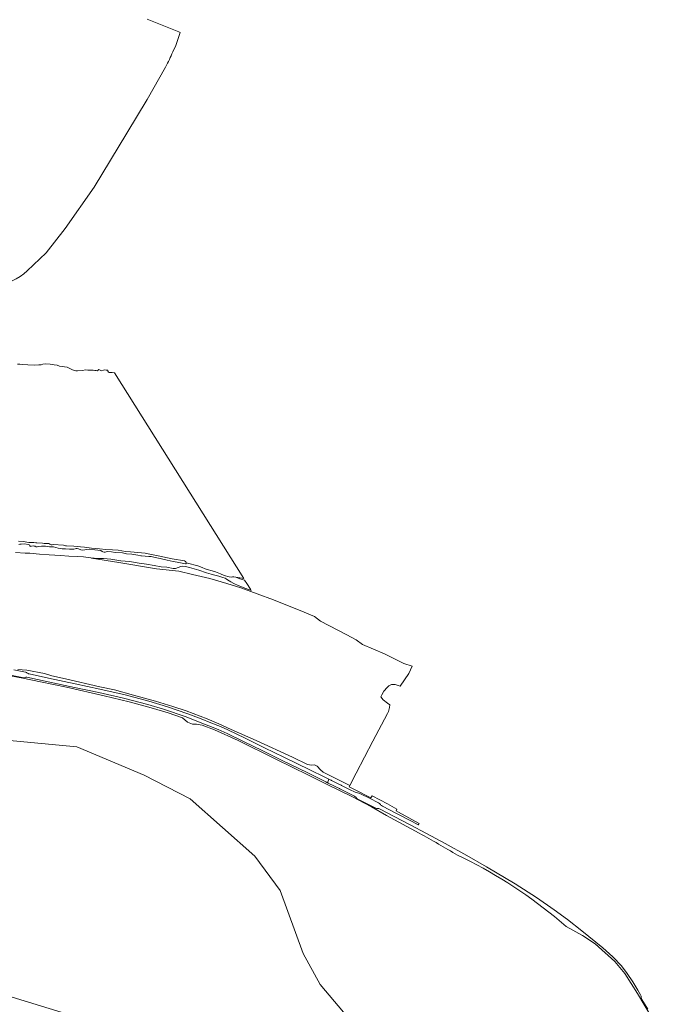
# Model space of a CAD drawing. Header units: metres. Extents: x 200176 to 205485, y 394066 to 399855.
# Tile 163 of 230: x 204772 to 205309, y 395248 to 396083. Entities that reach past the tile are written whole.
import ezdxf

# ---------------------------------------------------------------- set-up
doc = ezdxf.new("R2010")
doc.units = ezdxf.units.M
for name, color, linetype, lineweight in [('B-WE-GR-BOUWLAND-GV', 80, 'Continuous', 13), ('B-WE-GR-GRAS-GV', 60, 'Continuous', 13), ('B-WE-OG-WATER-GV', 130, 'Continuous', 18), ('B-WE-OG-WEG-GV', 7, 'Continuous', 18), ('B-WE-VH-VERHARDING_ASFALT-GV', 252, 'Continuous', 18), ('B-WE-VH-VERHARDING_OPEN-GV', 252, 'Continuous', 18)]:
    doc.layers.add(name, color=color, linetype=linetype, lineweight=lineweight)

msp = doc.modelspace()

# ---------------------------------------------------------------- linework, layer by layer
at = {"layer": 'B-WE-GR-BOUWLAND-GV', "flags": 128}
for points in [[(204901.726, 396055.786), (204904.28, 396061.102), (204908.007, 396072.296), (204906.899, 396072.74), (204906.869, 396072.752), (204879.918, 396083.565)], [(204778.339, 395870.077), (204794.356, 395885.391), (204810.574, 395905.996), (204835.176, 395941.014), (204862.752, 395986.957), (204880.056, 396015.435), (204895.712, 396042.923)], [(204770.398, 395532.099), (204773.885, 395531.735), (204777.896, 395531.564), (204792.877, 395528.729), (204799.202, 395526.614), (204810.824, 395524.001), (204839.922, 395517.459), (204852.451, 395514.908), (204868.544, 395510.395), (204886.981, 395505.224), (204901.724, 395500.803), (204913.196, 395496.937), (204931.014, 395490.329), (204940.781, 395485.965), (204951.406, 395481.217), (204972.568, 395471.792), (205003.29, 395457.704), (205016.136, 395451.421), (205019.44, 395450.973), (205022.048, 395451.081), (205024.35, 395450.215), (205027.161, 395447.09), (205029.433, 395444.918), (205052.1, 395433.833), (205057.377, 395444.062), (205071.479, 395471.189), (205083.896, 395494.66), (205084.839, 395496.406), (205085.593, 395499.807), (205085.952, 395502.074), (205083.871, 395503.591), (205080.193, 395506.275), (205078.37, 395508.802), (205079.166, 395510.69), (205080.789, 395513.737), (205083.581, 395516.894), (205085.171, 395518.219), (205087.391, 395519.412), (205090.374, 395519.379), (205094.781, 395517.822), (205101.889, 395528.796), (205104.963, 395534.768), (205097.797, 395537.124), (205081.26, 395545.204), (205062.746, 395553.371), (205057.353, 395557.285), (205049.35, 395561.425), (205026.971, 395573.004), (205021.964, 395577.103), (205013.114, 395580.671), (204987.151, 395591.14), (204959.542, 395601.399), (204947.619, 395604.96), (204933.172, 395609.094), (204918.605, 395612.734), (204906.843, 395615.362), (204888.034, 395617.547), (204855.917, 395622.806), (204832.943, 395626.568), (204832.372, 395626.706), (204826.153, 395627.504), (204820.589, 395627.875), (204813.528, 395628.203), (204806.543, 395628.741), (204796.823, 395629.414), (204788.64, 395629.944), (204780.44, 395630.623), (204776.462, 395630.694), (204768.405, 395631.359)]]:
    msp.add_lwpolyline(points, dxfattribs=at)
at = {"layer": 'B-WE-GR-BOUWLAND-GV'}
for points in [[(204895.712, 396042.923, 0.0314113), (204901.726, 396055.786)], [(204750.558, 395857.907, 0.1799538), (204778.339, 395870.077)]]:
    msp.add_lwpolyline(points, format="xyb", dxfattribs=at)
at = {"layer": 'B-WE-GR-GRAS-GV', "flags": 128}
for points in [[(204910.143, 395491.148), (204897.91, 395495.31), (204883.37, 395499.647), (204864.781, 395504.689), (204843.438, 395509.856), (204811.593, 395517.125), (204789.442, 395521.662), (204774.688, 395524.713), (204758.194, 395527.897)], [(205281.401, 394983.128), (205213.075, 395063.889), (205078.455, 395203.635), (205026.747, 395264.972), (205012.308, 395291.32), (204992.776, 395344.6), (204971.319, 395373.705), (204916.56, 395422.437), (204877.404, 395442.426), (204820.253, 395466.428), (204640.221, 395483.305), (204561.521, 395488.429), (204500.349, 395488.272), (204446.224, 395490.366), (204446.699, 395517.497), (204446.559, 395519.538), (204434.528, 395517.606), (204434.433, 395517.588), (204415.394, 395514.077)], [(205110.867, 395393.364), (205082.978, 395408.291), (205070.249, 395415.539), (205053.56, 395424.249), (205032.294, 395434.789), (205016.981, 395442.428), (204989.283, 395455.994), (204957.203, 395471.722), (204937.257, 395480.839), (204926.835, 395484.942), (204921.774, 395485.594), (204918.621, 395485.669), (204914.329, 395487.503), (204910.143, 395491.148)], [(204420.26, 395483.516), (204431.246, 395318.261), (204431.051, 395310.026), (204454.791, 395310.817), (204573.854, 395317.167), (204680.216, 395296.53), (204684.979, 395282.242), (204761.973, 395255.254), (204870.717, 395221.917), (205011.211, 395131.429), (205039.786, 395128.254), (205067.567, 395112.379), (205083.442, 395111.585), (205116.78, 395086.979), (205247.749, 394964.741), (205261.242, 394964.741), (205280.292, 394982.204), (205281.401, 394983.128)], [(204640.221, 395483.305), (204820.253, 395466.428), (204877.404, 395442.426), (204916.56, 395422.437), (204971.319, 395373.705), (204992.776, 395344.6), (205012.308, 395291.32), (205026.747, 395264.972), (205078.455, 395203.635)], [(205309.408, 395235.05), (205295.983, 395257.46), (205285.273, 395274.223), (205276.636, 395284.531), (205260.11, 395299.388), (205249.332, 395306.528), (205235.503, 395314.063), (205225.64, 395322.509)], [(205281.401, 394983.128), (205280.292, 394982.204), (205261.242, 394964.741), (205247.749, 394964.741), (205116.78, 395086.979), (205083.442, 395111.585), (205067.567, 395112.379), (205039.786, 395128.254), (205011.211, 395131.429), (204870.717, 395221.917), (204761.973, 395255.254), (204684.979, 395282.242), (204680.216, 395296.53), (204573.854, 395317.167), (204454.791, 395310.817), (204431.051, 395310.026), (204431.049, 395309.951), (204430.891, 395304.424), (204430.418, 395290.941)]]:
    msp.add_lwpolyline(points, dxfattribs=at)
at = {"layer": 'B-WE-GR-GRAS-GV'}
for points in [[(205143.284, 395374.644, 0.0031478), (205110.867, 395393.364)], [(205225.64, 395322.509, 0.0599351), (205143.284, 395374.644)]]:
    msp.add_lwpolyline(points, format="xyb", dxfattribs=at)
at = {"layer": 'B-WE-OG-WATER-GV', "flags": 128}
msp.add_lwpolyline([(204770.839, 395640.851), (204775.246, 395640.666), (204778.066, 395639.93), (204779.645, 395639.599), (204783.852, 395639.721), (204785.557, 395639.571), (204786.516, 395639.371), (204791.274, 395639.171), (204792.775, 395638.887), (204796.663, 395638.752), (204797.417, 395638.418), (204798.656, 395637.864), (204799.515, 395637.891), (204800.309, 395638.167), (204809.064, 395637.515), (204810.88, 395637.047), (204811.728, 395637.017), (204817.715, 395636.502), (204823.408, 395635.99), (204826.898, 395635.643), (204832.952, 395635.026), (204839.513, 395634.302), (204844.868, 395633.86), (204850.642, 395633.596), (204855.443, 395633.181), (204861.595, 395632.19), (204865.844, 395631.95), (204875.128, 395631.011), (204878.235, 395630.803), (204882.352, 395629.877), (204889.502, 395628.498), (204901.191, 395625.998), (204911.656, 395624.06), (204912.492, 395623.655), (204912.878, 395623.21), (204913.129, 395622.506), (204914.321, 395622.235), (204922.991, 395619.892), (204926.805, 395618.419), (204929.385, 395617.365), (204931.026, 395616.974), (204935.281, 395615.843), (204938.111, 395614.978), (204942.267, 395613.063), (204945.426, 395611.775), (204949.557, 395610.51), (204951.25, 395610.446), (204952.512, 395610.633), (204953.551, 395610.673), (204955.242, 395610.368), (204961.92, 395609.112), (204852.318, 395783.701), (204850.495, 395783.855), (204847.684, 395783.984), (204847.214, 395784.269), (204846.652, 395785.014), (204846.726, 395785.582), (204846.28, 395785.809), (204845.369, 395785.955), (204843.958, 395786.07), (204842.991, 395785.734), (204841.73, 395785.28), (204840.631, 395785.6), (204839.706, 395786.107), (204839.122, 395786.319), (204838.447, 395785.877), (204837.701, 395785.315), (204836.74, 395785.65), (204836.498, 395785.566), (204835.585, 395785.488), (204834.28, 395785.895), (204832.18, 395785.931), (204829.804, 395785.934), (204827.893, 395786.019), (204824.808, 395785.633), (204820.965, 395785.27), (204819.674, 395785.315), (204816.806, 395786.184), (204815.075, 395787.128), (204812.091, 395788.514), (204805.762, 395789.344), (204803.701, 395789.998), (204801.209, 395790.519), (204797.718, 395790.98), (204793.983, 395791.132), (204791.415, 395790.862), (204790.17, 395790.27), (204788.207, 395790.321), (204784.177, 395790.132), (204778.841, 395790.35), (204774.384, 395790.698), (204772.01, 395790.926), (204770.134, 395790.959)], dxfattribs=at)
at = {"layer": 'B-WE-OG-WEG-GV', "flags": 128}
for points in [[(204767.051, 395531.906), (204776.721, 395529.918), (204777.243, 395529.79), (204777.631, 395529.628), (204778.097, 395529.326), (204778.99, 395528.754), (204779.425, 395528.437), (204779.898, 395528.289), (204796.292, 395524.707), (204818.926, 395519.895), (204840.01, 395515.402), (204861.366, 395510.6), (204881.595, 395505.207), (204897.263, 395500.518), (204914.683, 395494.532), (204925.92, 395490.188), (204934.151, 395486.928), (204942.17, 395483.59), (204948.511, 395480.862), (204963.163, 395473.717), (204979.496, 395465.702), (204996.078, 395457.653), (205017.989, 395446.971), (205030.9, 395440.65), (205034.283, 395438.977), (205035.353, 395438.49), (205035.89, 395438.179), (205036.074, 395438.086), (205036.286, 395437.979), (205039.254, 395436.481), (205042.669, 395434.806), (205042.748, 395434.767), (205043.238, 395434.523), (205044.01, 395434.149), (205044.543, 395433.884), (205044.781, 395433.766), (205051.674, 395430.278), (205056.538, 395428.012), (205057.561, 395427.651), (205058.521, 395427.44), (205059.683, 395427.292), (205060.527, 395426.987), (205061.633, 395426.411), (205068.575, 395422.969), (205076.39, 395418.98), (205077.136, 395418.48), (205077.853, 395417.603), (205078.391, 395417.005), (205078.85, 395416.743), (205079.704, 395416.296), (205091.078, 395410.294), (205104.799, 395403.034), (205110.029, 395400.249), (205110.773, 395401.614), (205093.369, 395411.095), (205091.247, 395412.184), (205091.845, 395413.504), (205083.792, 395418.196), (205077.553, 395421.548), (205070.892, 395425.048), (205069.831, 395423.171), (205056.559, 395429.98), (205051.462, 395432.595), (205052.1, 395433.833), (205029.433, 395444.918), (205027.161, 395447.09), (205024.35, 395450.215), (205022.048, 395451.081), (205019.44, 395450.973), (205016.136, 395451.421), (205003.29, 395457.704), (204972.568, 395471.792), (204951.406, 395481.217), (204940.781, 395485.965), (204931.014, 395490.329), (204913.196, 395496.937), (204901.724, 395500.803), (204886.981, 395505.224), (204868.544, 395510.395), (204852.451, 395514.908), (204839.922, 395517.459), (204810.824, 395524.001), (204799.202, 395526.614), (204792.877, 395528.729), (204777.896, 395531.564), (204773.885, 395531.735), (204770.398, 395532.099)], [(204758.194, 395527.897), (204774.688, 395524.713), (204789.442, 395521.662), (204811.593, 395517.125), (204843.438, 395509.856), (204864.781, 395504.689), (204883.37, 395499.647), (204897.91, 395495.31), (204910.143, 395491.148), (204914.329, 395487.503), (204918.621, 395485.669), (204921.774, 395485.594), (204926.835, 395484.942), (204937.257, 395480.839), (204957.203, 395471.722), (204989.283, 395455.994), (205016.981, 395442.428), (205032.294, 395434.789), (205053.56, 395424.249), (205070.249, 395415.539), (205082.978, 395408.291), (205110.867, 395393.364)], [(205304.759, 395244.019), (205299.795, 395252.367), (205299.274, 395253.295), (205299.165, 395254.057), (205299.003, 395255.087), (205298.516, 395256.117), (205296.223, 395260.168), (205291.985, 395267.188), (205287.307, 395274.253), (205282.312, 395280.689), (205275.039, 395288.528), (205266.605, 395296.02), (205254.76, 395305.567), (205248.733, 395310.408), (205236.558, 395320.016), (205225.388, 395328.251), (205210.43, 395338.652), (205192.182, 395350.342), (205168.01, 395364.861), (205151.279, 395374.238), (205132.72, 395384.422), (205116.989, 395393.03), (205103.19, 395400.366), (205089.705, 395407.491), (205077.806, 395413.679), (205077.219, 395413.956), (205076.657, 395414.101), (205075.43, 395414.083), (205075.056, 395414.156), (205074.524, 395414.29), (205066.708, 395418.202), (205058.649, 395422.233), (205058.235, 395422.388), (205057.871, 395422.752), (205057.033, 395423.719), (205056.536, 395424.15), (205056.055, 395424.51), (205050.771, 395427.235), (205043.577, 395430.866), (205043.152, 395431.083), (205042.727, 395431.3), (205041.361, 395431.974), (205041.286, 395432.011), (205037.802, 395433.636), (205034.702, 395435.192), (205034.615, 395435.236), (205034.191, 395435.426), (205033.72, 395435.649), (205033.245, 395435.895), (205032.901, 395436.062), (205032.557, 395436.23), (205031.635, 395436.703), (205029.212, 395437.948), (205016.255, 395444.398), (204994.574, 395454.96), (204977.593, 395463.248), (204962.353, 395470.67), (204947.816, 395477.736), (204940.155, 395481.132), (204932.317, 395484.348), (204924.992, 395487.23), (204913.265, 395491.815), (204893.925, 395498.382), (204880.653, 395502.3), (204859.846, 395507.803), (204838.984, 395512.516), (204818.431, 395516.863), (204796.161, 395521.593), (204778.104, 395525.511), (204777.578, 395525.582), (204777.127, 395525.424), (204776.422, 395525.2), (204776.02, 395525.096), (204775.465, 395525.071), (204765.672, 395527.074)], [(205225.64, 395322.509), (205235.503, 395314.063), (205249.332, 395306.528), (205260.11, 395299.388), (205276.636, 395284.531), (205285.273, 395274.223), (205295.983, 395257.46), (205309.408, 395235.05)]]:
    msp.add_lwpolyline(points, dxfattribs=at)
at = {"layer": 'B-WE-OG-WEG-GV'}
for points in [[(205110.867, 395393.364, -0.0031478), (205143.284, 395374.644)], [(205143.284, 395374.644, -0.0599351), (205225.64, 395322.509)]]:
    msp.add_lwpolyline(points, format="xyb", dxfattribs=at)
at = {"layer": 'B-WE-VH-VERHARDING_ASFALT-GV', "flags": 128}
msp.add_lwpolyline([(204765.672, 395527.074), (204775.465, 395525.071), (204776.02, 395525.096), (204776.422, 395525.2), (204777.127, 395525.424), (204777.578, 395525.582), (204778.104, 395525.511), (204796.161, 395521.593), (204818.431, 395516.863), (204838.984, 395512.516), (204859.846, 395507.803), (204880.653, 395502.3), (204893.925, 395498.382), (204913.265, 395491.815), (204924.992, 395487.23), (204932.317, 395484.348), (204940.155, 395481.132), (204947.816, 395477.736), (204962.353, 395470.67), (204977.593, 395463.248), (204994.574, 395454.96), (205016.255, 395444.398), (205029.212, 395437.948), (205031.635, 395436.703), (205032.557, 395436.23), (205032.901, 395436.062), (205034.283, 395438.977), (205030.9, 395440.65), (205017.989, 395446.971), (204996.078, 395457.653), (204979.496, 395465.702), (204963.163, 395473.717), (204948.511, 395480.862), (204942.17, 395483.59), (204934.151, 395486.928), (204925.92, 395490.188), (204914.683, 395494.532), (204897.263, 395500.518), (204881.595, 395505.207), (204861.366, 395510.6), (204840.01, 395515.402), (204818.926, 395519.895), (204796.292, 395524.707), (204779.898, 395528.289), (204779.425, 395528.437), (204778.99, 395528.754), (204778.097, 395529.326), (204777.631, 395529.628), (204777.243, 395529.79), (204776.721, 395529.918), (204767.051, 395531.906)], dxfattribs=at)
at = {"layer": 'B-WE-VH-VERHARDING_OPEN-GV', "flags": 128}
msp.add_lwpolyline([(204768.405, 395631.359), (204776.462, 395630.694), (204780.44, 395630.623), (204788.64, 395629.944), (204796.823, 395629.414), (204806.543, 395628.741), (204813.528, 395628.203), (204820.589, 395627.875), (204826.153, 395627.504), (204832.372, 395626.706), (204837.93, 395626.223), (204843.012, 395626.099), (204849.141, 395625.643), (204857.657, 395624.235), (204864.938, 395623.57), (204873.202, 395622.344), (204879.507, 395621.415), (204885.927, 395620.187), (204892.026, 395619.203), (204896.616, 395618.81), (204902.148, 395617.589), (204904.061, 395617.69), (204906.277, 395618.472), (204908.563, 395619.433), (204909.695, 395619.665), (204912.512, 395619.529), (204915.819, 395618.644), (204919.974, 395617.485), (204923.886, 395616.247), (204930.36, 395614.118), (204934.328, 395612.837), (204937.482, 395612.145), (204940.856, 395611.117), (204944.34, 395610.001), (204946.098, 395609.359), (204947.204, 395608.852), (204948.322, 395608.166), (204949.672, 395607.124), (204951.012, 395606.262), (204953.458, 395604.894), (204957.28, 395603.303), (204963.621, 395600.766), (204968.155, 395599.18), (204967.579, 395600.098), (204964.542, 395604.935), (204962.697, 395607.874), (204958.539, 395608.993), (204955.242, 395610.368), (204953.551, 395610.673), (204952.512, 395610.633), (204951.25, 395610.446), (204949.557, 395610.51), (204945.426, 395611.775), (204942.267, 395613.063), (204938.111, 395614.978), (204935.281, 395615.843), (204931.026, 395616.974), (204929.385, 395617.365), (204926.805, 395618.419), (204922.991, 395619.892), (204914.321, 395622.235), (204913.129, 395622.506), (204913.233, 395621.75), (204913.041, 395621.673), (204912.667, 395621.574), (204911.155, 395621.949), (204905.547, 395623.15), (204902.138, 395623.745), (204897.081, 395624.625), (204891.138, 395626.191), (204886.827, 395627.121), (204883.43, 395627.772), (204881.486, 395627.766), (204875.307, 395628.351), (204874.608, 395628.526), (204872.204, 395628.999), (204867.045, 395629.812), (204862.549, 395630.134), (204859.163, 395630.841), (204853.03, 395631.357), (204849.711, 395631.962), (204846.15, 395631.97), (204844.303, 395631.444), (204843.433, 395631.508), (204842.464, 395631.799), (204841.856, 395632.132), (204840.7, 395633.08), (204835.636, 395633.575), (204831.542, 395634.012), (204828.769, 395633.75), (204827.251, 395633.39), (204825.565, 395633.212), (204823.77, 395633.499), (204821.753, 395634.274), (204820.671, 395634.588), (204819.924, 395634.538), (204819.108, 395634.297), (204817.84, 395634.002), (204814.236, 395634.226), (204810.789, 395634.357), (204807.817, 395634.507), (204804.487, 395635.056), (204800.539, 395636.028), (204797.092, 395636.159), (204793.67, 395636.55), (204790.46, 395636.544), (204787.631, 395636.252), (204786.827, 395636.067), (204785.764, 395636.053), (204785.067, 395636.523), (204784.086, 395636.757), (204783.238, 395636.787), (204781.869, 395636.573), (204781.257, 395636.465), (204780.749, 395636.571), (204780.515, 395636.856), (204780.52, 395637.444), (204779.518, 395638.006), (204775.635, 395638.582), (204773.192, 395638.445), (204772.138, 395638.194), (204771.052, 395638.068)], dxfattribs=at)

doc.saveas('drawing.dxf')
